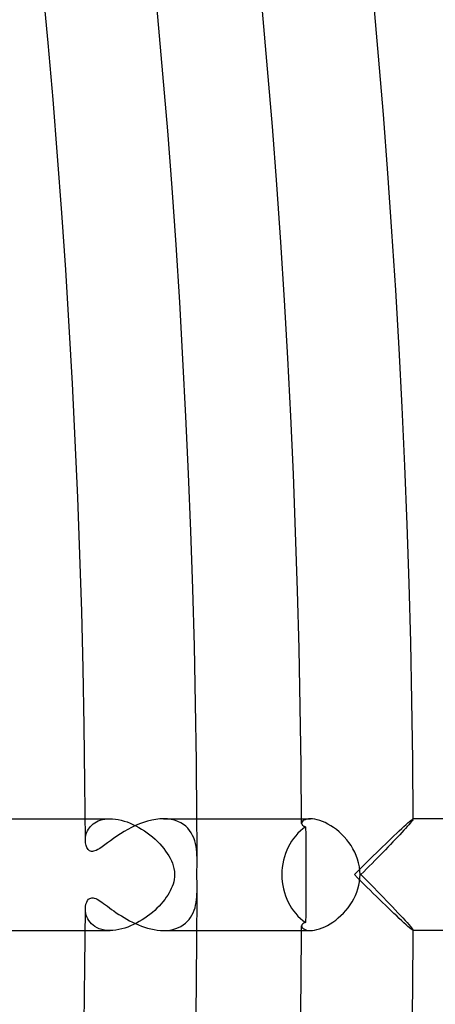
# Model space of a CAD drawing. Header units: millimetres. Extents: x -385 to 385, y -385 to 385.
# Tile 79 of 103: x 331 to 346, y -5 to 31. Entities that reach past the tile are written whole.
import ezdxf

# ---------------------------------------------------------------- set-up
doc = ezdxf.new("R2010")
doc.units = ezdxf.units.MM
doc.layers.add('HIDDEN', color=7, linetype='Continuous')
doc.layers.add('THICK', color=7, linetype='Continuous')

msp = doc.modelspace()

# ---------------------------------------------------------------- linework, layer by layer
at = {"layer": 'HIDDEN'}
for p, q in [((333.244, 2), (334.131, 2)), ((333.43, 1.726), (333.475, 1.772)), ((333.475, 1.772), (333.525, 1.815)), ((333.525, 1.815), (333.581, 1.855)), ((333.581, 1.855), (333.643, 1.891)), ((333.643, 1.891), (333.71, 1.923)), ((333.71, 1.923), (333.783, 1.949)), ((333.783, 1.949), (333.862, 1.971)), ((333.862, 1.971), (333.946, 1.987)), ((333.946, 1.987), (334.035, 1.997)), ((334.035, 1.997), (334.13, 2)), ((334.13, 2), (334.225, 1.997)), ((334.225, 1.997), (334.324, 1.987)), ((334.324, 1.987), (334.425, 1.971)), ((334.425, 1.971), (334.529, 1.949)), ((334.529, 1.949), (334.635, 1.92)), ((334.635, 1.92), (334.741, 1.886)), ((334.741, 1.886), (334.847, 1.845)), ((334.847, 1.845), (334.953, 1.799)), ((334.953, 1.799), (335.058, 1.748)), ((336.188, 1.994), (336.049, 2)), ((336.32, 1.976), (336.188, 1.994)), ((336.444, 1.947), (336.32, 1.976)), ((336.558, 1.907), (336.444, 1.947)), ((336.662, 1.858), (336.558, 1.907)), ((336.757, 1.8), (336.662, 1.858)), ((336.841, 1.734), (336.757, 1.8)), ((340.994, 2), (341.31, 2)), ((341, 1.865), (340.995, 1.835)), ((341.015, 1.894), (341, 1.865)), ((341.039, 1.922), (341.015, 1.894)), ((341.074, 1.947), (341.039, 1.922)), ((341.118, 1.968), (341.074, 1.947)), ((341.173, 1.985), (341.118, 1.968)), ((341.236, 1.996), (341.173, 1.985)), ((341.309, 2), (341.236, 1.996)), ((341.383, 1.997), (341.309, 2)), ((341.464, 1.986), (341.383, 1.997)), ((341.551, 1.968), (341.464, 1.986)), ((341.643, 1.941), (341.551, 1.968)), ((341.738, 1.906), (341.643, 1.941)), ((341.837, 1.863), (341.738, 1.906)), ((341.938, 1.812), (341.837, 1.863)), ((342.039, 1.752), (341.938, 1.812)), ((344.831, 1.786), (344.777, 1.725)), ((344.879, 1.841), (344.831, 1.786)), ((344.919, 1.889), (344.879, 1.841)), ((344.951, 1.929), (344.919, 1.889)), ((344.975, 1.961), (344.951, 1.929)), ((344.989, 1.983), (344.975, 1.961)), ((344.994, 1.997), (344.989, 1.983)), ((344.991, 2), (344.992, 2)), ((344.992, 2), (344.993, 2)), ((344.993, 2), (344.993, 1.999)), ((344.993, 1.999), (344.994, 1.998)), ((344.994, 1.998), (344.994, 1.998)), ((344.994, 1.998), (344.994, 1.997)), ((333.266, 1.404), (333.281, 1.461)), ((333.281, 1.461), (333.301, 1.517)), ((333.301, 1.517), (333.326, 1.572)), ((333.326, 1.572), (333.355, 1.625)), ((333.355, 1.625), (333.39, 1.677)), ((333.39, 1.677), (333.43, 1.726)), ((335.058, 1.748), (335.162, 1.692)), ((335.162, 1.692), (335.264, 1.632)), ((335.264, 1.632), (335.365, 1.567)), ((335.365, 1.567), (335.463, 1.498)), ((335.463, 1.498), (335.559, 1.425)), ((335.559, 1.425), (335.652, 1.349)), ((336.917, 1.661), (336.841, 1.734)), ((336.983, 1.582), (336.917, 1.661)), ((337.041, 1.497), (336.983, 1.582)), ((337.09, 1.407), (337.041, 1.497)), ((342.14, 1.685), (342.039, 1.752)), ((342.239, 1.611), (342.14, 1.685)), ((342.336, 1.53), (342.239, 1.611)), ((342.431, 1.442), (342.336, 1.53)), ((342.521, 1.349), (342.431, 1.442)), ((344.507, 1.431), (344.429, 1.347)), ((344.581, 1.51), (344.507, 1.431)), ((344.652, 1.587), (344.581, 1.51)), ((344.717, 1.658), (344.652, 1.587)), ((344.777, 1.725), (344.717, 1.658)), ((333.248, 1.234), (333.25, 1.29)), ((333.25, 1.29), (333.256, 1.347)), ((333.256, 1.347), (333.266, 1.404)), ((335.652, 1.349), (335.742, 1.27)), ((335.742, 1.27), (335.828, 1.188)), ((335.828, 1.188), (335.909, 1.104)), ((335.909, 1.104), (335.986, 1.018)), ((337.132, 1.313), (337.09, 1.407)), ((337.166, 1.215), (337.132, 1.313)), ((337.193, 1.114), (337.166, 1.215)), ((337.214, 1.013), (337.193, 1.114)), ((342.607, 1.25), (342.521, 1.349)), ((342.688, 1.146), (342.607, 1.25)), ((342.763, 1.038), (342.688, 1.146)), ((344.176, 1.081), (344.087, 0.988)), ((344.263, 1.172), (344.176, 1.081)), ((344.348, 1.261), (344.263, 1.172)), ((344.429, 1.347), (344.348, 1.261)), ((335.986, 1.018), (336.057, 0.932)), ((336.057, 0.932), (336.123, 0.845)), ((336.123, 0.845), (336.183, 0.758)), ((336.183, 0.758), (336.238, 0.671)), ((337.229, 0.911), (337.214, 1.013)), ((337.239, 0.809), (337.229, 0.911)), ((337.245, 0.707), (337.239, 0.809)), ((337.249, 0.607), (337.245, 0.707)), ((342.832, 0.925), (342.763, 1.038)), ((342.894, 0.806), (342.832, 0.925)), ((342.95, 0.682), (342.894, 0.806)), ((343.902, 0.797), (343.808, 0.7)), ((343.996, 0.893), (343.902, 0.797)), ((344.087, 0.988), (343.996, 0.893)), ((336.238, 0.671), (336.286, 0.584)), ((336.286, 0.584), (336.328, 0.497)), ((336.328, 0.497), (336.365, 0.408)), ((336.365, 0.408), (336.397, 0.314)), ((337.248, 0.308), (337.249, 0.359)), ((337.25, 0.507), (337.249, 0.607)), ((337.249, 0.458), (337.25, 0.507)), ((337.249, 0.409), (337.249, 0.458)), ((337.249, 0.359), (337.249, 0.409)), ((342.997, 0.553), (342.95, 0.682)), ((343.036, 0.419), (342.997, 0.553)), ((343.064, 0.281), (343.036, 0.419)), ((343.517, 0.403), (343.418, 0.303)), ((343.615, 0.503), (343.517, 0.403)), ((343.712, 0.602), (343.615, 0.503)), ((343.808, 0.7), (343.712, 0.602)), ((336.397, 0.314), (336.421, 0.214)), ((336.421, 0.214), (336.438, 0.108)), ((336.438, 0.108), (336.443, 0)), ((336.443, 0), (336.44, -0.085)), ((337.245, 0.103), (337.246, 0.154)), ((337.245, 0.051), (337.245, 0.103)), ((337.245, 0), (337.245, 0.051)), ((337.246, 0.206), (337.247, 0.257)), ((337.246, 0.154), (337.246, 0.206)), ((337.247, 0.257), (337.248, 0.308)), ((343.082, 0.14), (343.064, 0.281)), ((343.087, 0), (343.082, 0.14)), ((343.083, -0.128), (343.087, 0)), ((343.218, 0.101), (343.117, 0)), ((343.117, 0), (343.236, -0.119)), ((343.318, 0.202), (343.218, 0.101)), ((343.418, 0.303), (343.318, 0.202)), ((336.389, -0.338), (336.36, -0.421)), ((336.412, -0.254), (336.389, -0.338)), ((336.43, -0.169), (336.412, -0.254)), ((336.44, -0.085), (336.43, -0.169)), ((337.245, -0.056), (337.245, 0)), ((337.245, -0.111), (337.245, -0.056)), ((337.246, -0.167), (337.245, -0.111)), ((337.247, -0.22), (337.246, -0.167)), ((337.247, -0.272), (337.247, -0.22)), ((337.248, -0.322), (337.247, -0.272)), ((337.249, -0.371), (337.248, -0.322)), ((343.045, -0.381), (343.068, -0.255)), ((343.068, -0.255), (343.083, -0.128)), ((343.236, -0.119), (343.355, -0.239)), ((343.355, -0.239), (343.472, -0.357)), ((336.246, -0.656), (336.199, -0.734)), ((336.288, -0.58), (336.246, -0.656)), ((336.326, -0.501), (336.288, -0.58)), ((336.36, -0.421), (336.326, -0.501)), ((337.24, -0.798), (337.246, -0.7)), ((337.246, -0.7), (337.249, -0.603)), ((337.249, -0.418), (337.249, -0.371)), ((337.25, -0.463), (337.249, -0.418)), ((337.249, -0.603), (337.25, -0.507)), ((337.25, -0.507), (337.25, -0.463)), ((342.921, -0.748), (342.971, -0.629)), ((342.971, -0.629), (343.012, -0.506)), ((343.012, -0.506), (343.045, -0.381)), ((343.472, -0.357), (343.588, -0.475)), ((343.588, -0.475), (343.703, -0.593)), ((343.703, -0.593), (343.817, -0.709)), ((335.96, -1.048), (335.888, -1.126)), ((336.027, -0.969), (335.96, -1.048)), ((336.09, -0.891), (336.027, -0.969)), ((336.147, -0.812), (336.09, -0.891)), ((336.199, -0.734), (336.147, -0.812)), ((337.198, -1.09), (337.217, -0.994)), ((337.217, -0.994), (337.23, -0.896)), ((337.23, -0.896), (337.24, -0.798)), ((342.732, -1.084), (342.801, -0.976)), ((342.801, -0.976), (342.865, -0.864)), ((342.865, -0.864), (342.921, -0.748)), ((343.817, -0.709), (343.928, -0.824)), ((343.928, -0.824), (344.037, -0.937)), ((344.037, -0.937), (344.144, -1.048)), ((344.144, -1.048), (344.248, -1.156)), ((333.251, -1.305), (333.248, -1.234)), ((333.261, -1.376), (333.251, -1.305)), ((333.277, -1.447), (333.261, -1.376)), ((335.647, -1.354), (335.559, -1.425)), ((335.731, -1.28), (335.647, -1.354)), ((335.812, -1.204), (335.731, -1.28)), ((335.888, -1.126), (335.812, -1.204)), ((337.066, -1.454), (337.108, -1.368)), ((337.108, -1.368), (337.145, -1.279)), ((337.145, -1.279), (337.175, -1.186)), ((337.175, -1.186), (337.198, -1.09)), ((342.401, -1.47), (342.49, -1.382)), ((342.49, -1.382), (342.576, -1.287)), ((342.576, -1.287), (342.656, -1.188)), ((342.656, -1.188), (342.732, -1.084)), ((344.248, -1.156), (344.348, -1.261)), ((344.348, -1.261), (344.444, -1.363)), ((344.444, -1.363), (344.535, -1.46)), ((333.301, -1.516), (333.277, -1.447)), ((333.332, -1.583), (333.301, -1.516)), ((333.37, -1.648), (333.332, -1.583)), ((333.414, -1.708), (333.37, -1.648)), ((333.467, -1.764), (333.414, -1.708)), ((335.078, -1.738), (334.975, -1.789)), ((335.179, -1.682), (335.078, -1.738)), ((335.278, -1.623), (335.179, -1.682)), ((335.375, -1.56), (335.278, -1.623)), ((335.468, -1.494), (335.375, -1.56)), ((335.559, -1.425), (335.468, -1.494)), ((336.753, -1.802), (336.83, -1.744)), ((336.83, -1.744), (336.899, -1.68)), ((336.899, -1.68), (336.961, -1.61)), ((336.961, -1.61), (337.017, -1.534)), ((337.017, -1.534), (337.066, -1.454)), ((342.017, -1.765), (342.115, -1.702)), ((342.115, -1.702), (342.213, -1.631)), ((342.213, -1.631), (342.308, -1.554)), ((342.308, -1.554), (342.401, -1.47)), ((344.535, -1.46), (344.62, -1.553)), ((344.62, -1.553), (344.7, -1.639)), ((344.7, -1.639), (344.772, -1.719)), ((344.772, -1.719), (344.836, -1.792)), ((333.244, -2), (334.131, -2)), ((333.526, -1.816), (333.467, -1.764)), ((333.592, -1.862), (333.526, -1.816)), ((333.666, -1.903), (333.592, -1.862)), ((333.747, -1.937), (333.666, -1.903)), ((333.835, -1.964), (333.747, -1.937)), ((333.928, -1.984), (333.835, -1.964)), ((334.027, -1.996), (333.928, -1.984)), ((334.131, -2), (334.027, -1.996)), ((334.233, -1.996), (334.131, -2)), ((334.337, -1.986), (334.233, -1.996)), ((334.443, -1.968), (334.337, -1.986)), ((334.55, -1.944), (334.443, -1.968)), ((334.658, -1.913), (334.55, -1.944)), ((334.765, -1.877), (334.658, -1.913)), ((334.87, -1.836), (334.765, -1.877)), ((334.975, -1.789), (334.87, -1.836)), ((336.047, -2), (336.163, -1.996)), ((336.163, -1.996), (336.275, -1.984)), ((336.275, -1.984), (336.382, -1.963)), ((336.382, -1.963), (336.484, -1.934)), ((336.484, -1.934), (336.581, -1.897)), ((336.581, -1.897), (336.67, -1.853)), ((336.67, -1.853), (336.753, -1.802)), ((340.994, -2), (341.31, -2)), ((340.995, -1.835), (341, -1.865)), ((341, -1.865), (341.015, -1.894)), ((341.015, -1.894), (341.039, -1.922)), ((341.039, -1.922), (341.074, -1.947)), ((341.074, -1.947), (341.118, -1.968)), ((341.118, -1.968), (341.172, -1.985)), ((341.172, -1.985), (341.236, -1.996)), ((341.236, -1.996), (341.309, -2)), ((341.309, -2), (341.381, -1.997)), ((341.381, -1.997), (341.46, -1.987)), ((341.46, -1.987), (341.544, -1.97)), ((341.544, -1.97), (341.632, -1.945)), ((341.632, -1.945), (341.725, -1.912)), ((341.725, -1.912), (341.822, -1.87)), ((341.822, -1.87), (341.919, -1.822)), ((341.919, -1.822), (342.017, -1.765)), ((344.836, -1.792), (344.89, -1.855)), ((344.89, -1.855), (344.935, -1.908)), ((344.935, -1.908), (344.967, -1.95)), ((344.967, -1.95), (344.987, -1.98)), ((344.987, -1.98), (344.994, -1.997)), ((344.992, -2), (344.991, -2)), ((344.993, -2), (344.992, -2)), ((344.994, -1.998), (344.993, -1.999)), ((344.993, -1.999), (344.993, -2)), ((344.994, -1.997), (344.994, -1.998)), ((344.994, -1.998), (344.994, -1.998))]:
    msp.add_line(p, q, dxfattribs=at)
for start, end in [(0.08606, 0.33976), (359.66024, 359.91394)]:
    msp.add_arc((0, 0), 337.25, start, end, dxfattribs=at)
at = {"layer": 'THICK'}
for p, q in [((329.208, 2), (333.244, 2)), ((335.187, 1.817), (335.045, 1.757)), ((335.332, 1.87), (335.187, 1.817)), ((335.477, 1.916), (335.332, 1.87)), ((335.623, 1.952), (335.477, 1.916)), ((335.768, 1.979), (335.623, 1.952)), ((335.91, 1.995), (335.768, 1.979)), ((336.049, 2), (335.91, 1.995)), ((336.048, 2), (340.994, 2)), ((340.995, 1.835), (340.997, 1.82)), ((340.997, 1.82), (341.001, 1.804)), ((341.001, 1.804), (341.008, 1.79)), ((341.008, 1.79), (341.018, 1.776)), ((341.018, 1.776), (341.031, 1.763)), ((344.658, 1.725), (344.733, 1.793)), ((344.733, 1.793), (344.8, 1.853)), ((344.8, 1.853), (344.859, 1.904)), ((344.859, 1.904), (344.909, 1.945)), ((344.909, 1.945), (344.948, 1.975)), ((344.948, 1.975), (344.975, 1.994)), ((344.975, 1.994), (344.991, 2)), ((377, 2), (344.991, 2)), ((334.505, 1.462), (334.379, 1.379)), ((334.634, 1.541), (334.505, 1.462)), ((334.768, 1.618), (334.634, 1.541)), ((334.905, 1.69), (334.768, 1.618)), ((335.045, 1.757), (334.905, 1.69)), ((341.031, 1.763), (341.047, 1.751)), ((341.047, 1.751), (341.065, 1.74)), ((341.065, 1.74), (341.087, 1.731)), ((341.087, 1.731), (341.111, 1.723)), ((341.111, 1.723), (341.138, 1.717)), ((341.138, 1.716), (341.139, 1.429)), ((341.139, 1.429), (341.14, 1.142)), ((344.302, 1.391), (344.398, 1.482)), ((344.398, 1.482), (344.49, 1.569)), ((344.49, 1.569), (344.577, 1.65)), ((344.577, 1.65), (344.658, 1.725)), ((333.25, 1.184), (333.248, 1.234)), ((333.255, 1.136), (333.25, 1.184)), ((333.263, 1.089), (333.255, 1.136)), ((333.274, 1.046), (333.263, 1.089)), ((333.941, 1.063), (333.849, 0.997)), ((334.04, 1.136), (333.941, 1.063)), ((334.146, 1.214), (334.04, 1.136)), ((334.259, 1.296), (334.146, 1.214)), ((334.379, 1.379), (334.259, 1.296)), ((341.14, 1.142), (341.141, 0.855)), ((343.888, 0.993), (343.995, 1.097)), ((343.995, 1.097), (344.1, 1.198)), ((344.1, 1.198), (344.202, 1.296)), ((344.202, 1.296), (344.302, 1.391)), ((333.288, 1.006), (333.274, 1.046)), ((333.304, 0.969), (333.288, 1.006)), ((333.324, 0.935), (333.304, 0.969)), ((333.346, 0.904), (333.324, 0.935)), ((333.372, 0.878), (333.346, 0.904)), ((333.4, 0.857), (333.372, 0.878)), ((333.432, 0.842), (333.4, 0.857)), ((333.466, 0.833), (333.432, 0.842)), ((333.503, 0.831), (333.466, 0.833)), ((333.543, 0.836), (333.503, 0.831)), ((333.584, 0.847), (333.543, 0.836)), ((333.633, 0.866), (333.584, 0.847)), ((333.692, 0.896), (333.633, 0.866)), ((333.765, 0.94), (333.692, 0.896)), ((333.849, 0.997), (333.765, 0.94)), ((341.141, 0.855), (341.141, 0.569)), ((343.559, 0.671), (343.67, 0.78)), ((343.67, 0.78), (343.779, 0.887)), ((343.779, 0.887), (343.888, 0.993)), ((341.141, 0.569), (341.141, 0.284)), ((343.221, 0.338), (343.334, 0.45)), ((343.334, 0.45), (343.447, 0.561)), ((343.447, 0.561), (343.559, 0.671)), ((341.141, 0.284), (341.141, 0)), ((341.141, 0), (341.141, -0.284)), ((342.883, 0), (342.995, 0.113)), ((342.995, 0.113), (343.108, 0.225)), ((343.108, 0.225), (343.221, 0.338)), ((341.141, -0.284), (341.141, -0.569)), ((342.995, -0.113), (342.883, 0)), ((343.108, -0.225), (342.995, -0.113)), ((343.221, -0.338), (343.108, -0.225)), ((343.334, -0.45), (343.221, -0.338)), ((341.141, -0.569), (341.14, -0.855)), ((343.447, -0.561), (343.334, -0.45)), ((343.559, -0.671), (343.447, -0.561)), ((343.67, -0.78), (343.559, -0.671)), ((333.27, -1.063), (333.295, -0.989)), ((333.295, -0.989), (333.328, -0.928)), ((333.328, -0.928), (333.365, -0.884)), ((333.365, -0.884), (333.403, -0.855)), ((333.403, -0.855), (333.439, -0.839)), ((333.439, -0.839), (333.478, -0.832)), ((333.478, -0.832), (333.521, -0.833)), ((333.521, -0.833), (333.567, -0.842)), ((333.567, -0.842), (333.617, -0.859)), ((333.617, -0.859), (333.669, -0.883)), ((333.669, -0.883), (333.724, -0.914)), ((333.724, -0.914), (333.781, -0.95)), ((333.781, -0.95), (333.839, -0.99)), ((333.839, -0.99), (333.901, -1.034)), ((333.901, -1.034), (333.967, -1.082)), ((341.14, -0.855), (341.14, -1.142)), ((343.779, -0.887), (343.67, -0.78)), ((343.888, -0.993), (343.779, -0.887)), ((343.995, -1.097), (343.888, -0.993)), ((333.248, -1.234), (333.254, -1.145)), ((333.254, -1.145), (333.27, -1.063)), ((333.967, -1.082), (334.036, -1.133)), ((334.036, -1.133), (334.11, -1.188)), ((334.11, -1.188), (334.188, -1.245)), ((334.188, -1.245), (334.27, -1.303)), ((334.27, -1.303), (334.356, -1.363)), ((334.356, -1.363), (334.445, -1.423)), ((341.14, -1.142), (341.139, -1.429)), ((344.1, -1.198), (343.995, -1.097)), ((344.202, -1.296), (344.1, -1.198)), ((344.302, -1.391), (344.202, -1.296)), ((344.398, -1.482), (344.302, -1.391)), ((334.445, -1.423), (334.537, -1.482)), ((334.537, -1.482), (334.632, -1.54)), ((334.632, -1.54), (334.73, -1.597)), ((334.73, -1.597), (334.83, -1.652)), ((334.83, -1.652), (334.933, -1.704)), ((334.933, -1.704), (335.038, -1.754)), ((335.038, -1.754), (335.146, -1.801)), ((341.031, -1.763), (341.018, -1.776)), ((341.047, -1.751), (341.031, -1.763)), ((341.065, -1.74), (341.047, -1.751)), ((341.087, -1.731), (341.065, -1.74)), ((341.111, -1.723), (341.087, -1.731)), ((341.138, -1.716), (341.111, -1.723)), ((341.139, -1.429), (341.138, -1.716)), ((344.49, -1.569), (344.398, -1.482)), ((344.577, -1.65), (344.49, -1.569)), ((344.658, -1.725), (344.577, -1.65)), ((344.733, -1.793), (344.658, -1.725)), ((329.208, -2), (333.244, -2)), ((335.146, -1.801), (335.255, -1.843)), ((335.255, -1.843), (335.366, -1.882)), ((335.366, -1.882), (335.479, -1.916)), ((335.479, -1.916), (335.592, -1.945)), ((335.592, -1.945), (335.707, -1.968)), ((335.707, -1.968), (335.822, -1.986)), ((335.822, -1.986), (335.935, -1.996)), ((335.935, -1.996), (336.047, -2)), ((336.048, -2), (340.994, -2)), ((340.997, -1.819), (340.995, -1.835)), ((341.001, -1.804), (340.997, -1.819)), ((341.008, -1.79), (341.001, -1.804)), ((341.018, -1.776), (341.008, -1.79)), ((344.8, -1.853), (344.733, -1.793)), ((344.859, -1.904), (344.8, -1.853)), ((344.909, -1.945), (344.859, -1.904)), ((344.948, -1.975), (344.909, -1.945)), ((344.975, -1.994), (344.948, -1.975)), ((344.991, -2), (344.975, -1.994)), ((377, -2), (344.991, -2))]:
    msp.add_line(p, q, dxfattribs=at)
for radius, start, end in [(345, 0.33214, 44.66785), (341, 0.30831, 44.69168), (337.25, 0.33976, 44.66023), (333.25, 0.21222, 44.78777), (333.25, 315.21223, 359.78778), (337.25, 315.33977, 359.66024), (341, 315.30832, 359.69169), (345, 315.33215, 359.66786)]:
    msp.add_arc((0, 0), radius, start, end, dxfattribs=at)
for start_param, end_param in [(-2.60258, -1.570796), (-1.570796, -0.539013)]:
    msp.add_ellipse((342.038, 0), major_axis=(0, -2), ratio=0.876667, start_param=start_param, end_param=end_param, dxfattribs=at)

doc.saveas('drawing.dxf')
